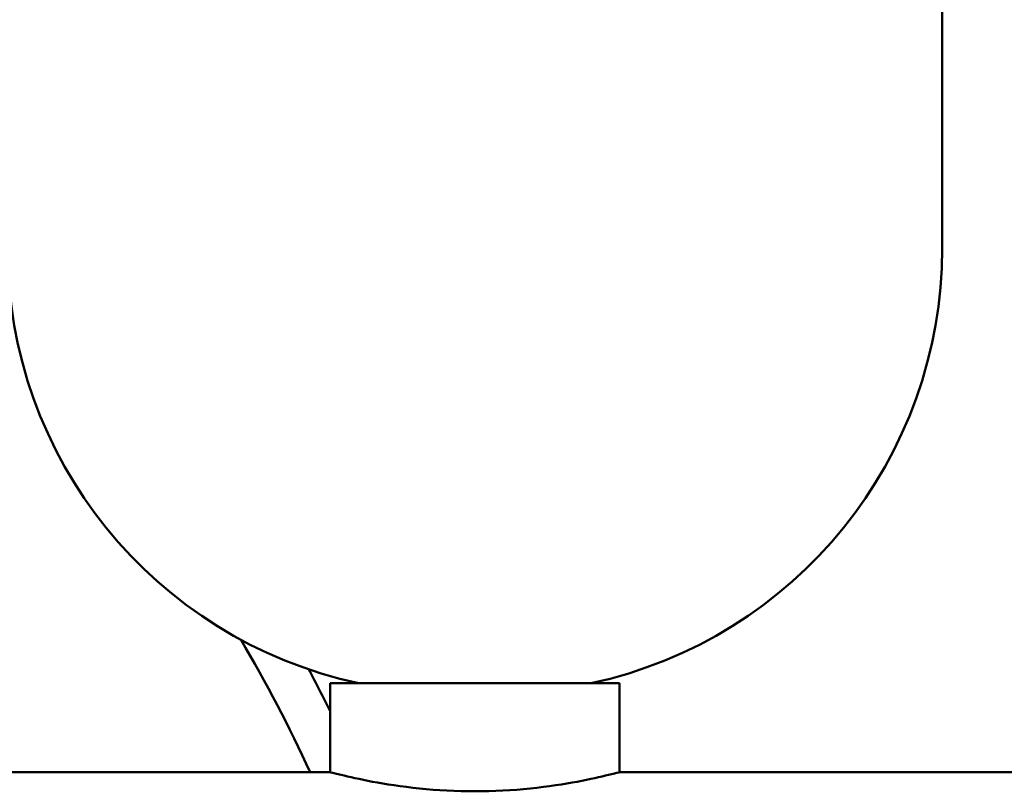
# Model space of a CAD drawing. Header units: millimetres. Extents: x 172 to 1631, y 500 to 2693.
# Tile 65 of 218: x 539 to 583, y 683 to 718. Entities that reach past the tile are written whole.
import ezdxf

# ---------------------------------------------------------------- set-up
doc = ezdxf.new("R2010")
doc.units = ezdxf.units.MM
doc.header["$LTSCALE"] = 10
doc.layers.add('Widoczne (ISO)', color=7, linetype='Continuous', lineweight=50)

msp = doc.modelspace()

# ---------------------------------------------------------------- linework, layer by layer
at = {"layer": 'Widoczne (ISO)'}
for p, q in [((580.234, 707.699), (580.234, 721.862)), ((565.734, 688.149), (552.734, 688.149)), ((552.734, 684.15), (552.734, 688.149)), ((565.734, 684.15), (565.734, 688.149)), ((552.734, 684.15), (440.734, 684.15)), ((677.734, 684.15), (565.734, 684.15))]:
    msp.add_line(p, q, dxfattribs=at)
for centre, radius, start, end in [((558.234, 707.699), 20, 180, 257.8228), ((560.234, 707.699), 20, 282.1772, 0), ((496.734, 659.15), 60.5, 24.40747, 30.78021), ((496.734, 659.15), 60.5, 24.40747, 30.78021), ((496.734, 659.15), 60.5, 24.40747, 30.78021), ((496.734, 659.15), 60.5, 24.40747, 30.78021), ((496.734, 659.15), 60.5, 24.40747, 30.78021), ((496.734, 659.15), 60.5, 24.40747, 30.78021), ((496.734, 659.15), 60.5, 24.40747, 30.78021), ((496.734, 659.15), 60.5, 24.40747, 30.78021), ((496.734, 659.15), 62.5, 26.36283, 28.29148), ((496.734, 659.15), 62.5, 26.36283, 28.29148), ((496.734, 659.15), 62.5, 26.36283, 28.29148), ((496.734, 659.15), 62.5, 26.36283, 28.29148), ((496.734, 659.15), 62.5, 26.36283, 28.29148), ((496.734, 659.15), 62.5, 26.36283, 28.29148), ((496.734, 659.15), 62.5, 26.36283, 28.29148), ((496.734, 659.15), 62.5, 26.36283, 28.29148)]:
    msp.add_arc(centre, radius, start, end, dxfattribs=at)
for points, knots in [([(552.734, 684.15), (552.734, 684.15), (552.899, 684.106), (553.563, 683.946), (554.063, 683.832), (555.213, 683.617), (555.941, 683.501), (557.542, 683.337), (558.414, 683.29), (559.234, 683.29)], [0.9842774, 0.9842774, 0.9842774, 0.9842774, 1.2303265, 1.2303265, 1.4763756, 1.4763756, 1.7224652, 1.7224652, 1.9685548, 1.9685548, 1.9685548, 1.9685548]), ([(559.234, 683.29), (560.055, 683.29), (560.927, 683.337), (562.527, 683.501), (563.255, 683.617), (564.405, 683.832), (564.905, 683.946), (565.57, 684.106), (565.734, 684.15), (565.734, 684.15)], [1.9685548, 1.9685548, 1.9685548, 1.9685548, 2.2146444, 2.2146444, 2.460734, 2.460734, 2.7067831, 2.7067831, 2.9528322, 2.9528322, 2.9528322, 2.9528322])]:
    msp.add_open_spline(points, degree=3, knots=knots, dxfattribs=at)

doc.saveas('drawing.dxf')
